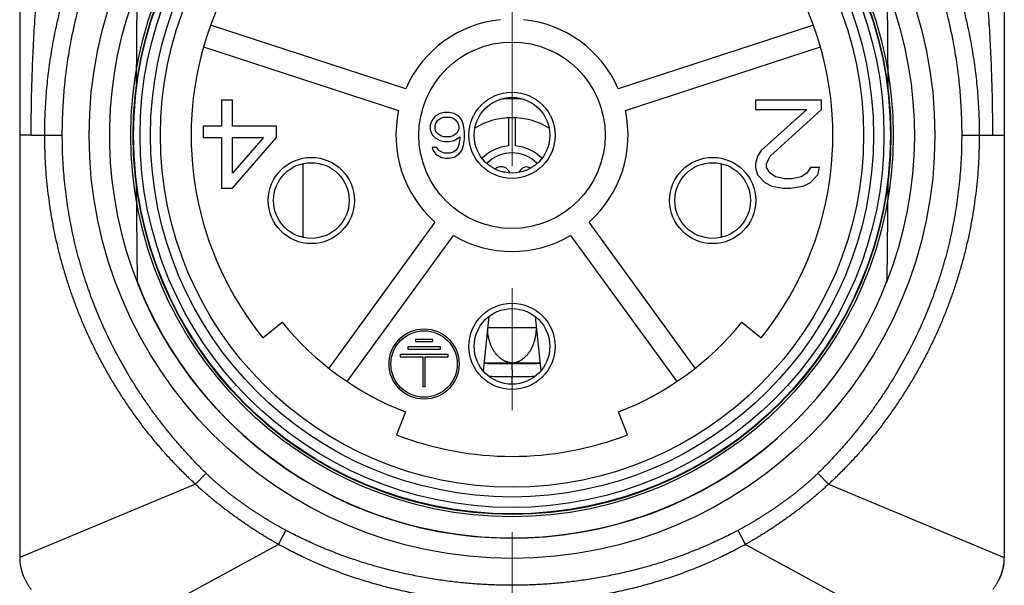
# Model space of a CAD drawing. Header units: millimetres. Extents: x 0 to 1300, y 0 to 891.
# Tile 41 of 141: x 173 to 202, y 466 to 482. Entities that reach past the tile are written whole.
import ezdxf

# ---------------------------------------------------------------- set-up
doc = ezdxf.new("R2010")
doc.units = ezdxf.units.MM
doc.header["$LTSCALE"] = 0.545669
doc.linetypes.add('CENTER', pattern=[50.8, 31.75, -6.35, 6.35, -6.35])
for name, color, linetype in [('NoLayerName_001', 7, 'Continuous'), ('NoLayerName_004', 7, 'Continuous'), ('NoLayerName_007', 7, 'Continuous'), ('NoLayerName_008', 7, 'Continuous')]:
    doc.layers.add(name, color=color, linetype=linetype)

msp = doc.modelspace()

# ---------------------------------------------------------------- linework, layer by layer
at = {"layer": 'NoLayerName_001', "color": 4, "linetype": 'CENTER', "lineweight": 13}
msp.add_line((187.5, 450), (187.5, 596.5), dxfattribs=at)
at = {"layer": 'NoLayerName_001', "color": 60, "linetype": 'Continuous', "lineweight": 25}
for p, q in [((201.5, 487.85), (201.5, 466.6)), ((176.83619561, 482.74760654), (176.81191965, 479.96585628)), ((198.16380439, 482.74760654), (198.18808035, 479.96585628)), ((184.47720161, 479.92389196), (178.92754596, 481.72708439)), ((196.07245404, 481.72708439), (190.52279839, 479.92389196)), ((178.72668491, 481.10889765), (184.27634057, 479.30570522)), ((190.72365943, 479.30570522), (196.27331509, 481.10889765)), ((187.4, 479.09749844), (187.4, 478.29582607)), ((187.6, 478.29582607), (187.6, 479.09749844)), ((173.82605422, 478.6), (174.71119909, 478.59999997)), ((200.28880068, 478.60000007), (201.50017025, 478.6)), ((181.55591996, 477.79227162), (181.55591996, 475.69840429)), ((187.14375003, 477.7), (187.06249997, 477.67446809)), ((187.24125003, 477.7), (187.14375003, 477.7)), ((187.3225, 477.67446809), (187.24125003, 477.7)), ((187.9075, 477.7), (187.81, 477.67446809)), ((188.005, 477.67446809), (187.9075, 477.7)), ((193.44408004, 477.79227162), (193.44408004, 475.69840429)), ((187.06249997, 477.67446809), (187.02436267, 477.6385154)), ((187.19021686, 477.57234042), (187.225, 477.57234042)), ((187.225, 477.57234042), (187.29000003, 477.54680851)), ((187.40374997, 477.59787234), (187.3225, 477.67446809)), ((187.44795931, 477.52841093), (187.40374997, 477.59787234)), ((187.72874998, 477.59787234), (187.69516733, 477.54510745)), ((187.81, 477.67446809), (187.72874998, 477.59787234)), ((188.01995451, 477.66037021), (188.005, 477.67446809)), ((176.81191965, 477.23414372), (176.83619561, 474.45239346)), ((198.18808035, 477.23414372), (198.16380439, 474.45239346)), ((185.30680786, 476.13425301), (182.29121738, 471.9836488)), ((192.70878262, 471.9836488), (189.69319214, 476.13425301)), ((182.81707842, 471.60158838), (185.8326689, 475.7521926)), ((189.1673311, 475.7521926), (192.18292158, 471.60158838)), ((180.4169028, 472.8471434), (180.96026368, 473.28845843)), ((186.84268958, 473.45031873), (186.68053254, 471.90751045)), ((188.15731047, 473.45031868), (188.3194675, 471.9075105)), ((194.03973632, 473.28845843), (194.5830972, 472.8471434)), ((186.80356414, 473.13443793), (188.19643586, 473.13443793)), ((187.49999985, 472.11088018), (187.5, 471.74210076)), ((187.5, 472.13459024), (187.5, 472.11087988)), ((187.5, 471.65404214), (187.5, 471.74210044)), ((187.5, 471.57035475), (187.5, 471.65404214)), ((187.5, 471.52392136), (187.5, 471.57035475)), ((184.46931344, 470.73898455), (184.21750565, 470.0858438)), ((190.78249435, 470.0858438), (190.53068656, 470.73898455)), ((178.49770588, 468.68405384), (178.80053004, 468.99431855)), ((196.50229376, 468.68405421), (196.19946996, 468.99431855)), ((178.49770631, 468.68405429), (173.4999009, 466.6)), ((196.50229369, 468.68405429), (201.5000991, 466.6)), ((180.85782088, 466.97430833), (181.06957952, 467.37301229)), ((194.14217886, 466.97430883), (193.93042048, 467.37301229)), ((180.857821, 466.97430856), (176.49992881, 464.60000001)), ((194.142179, 466.97430856), (198.50007119, 464.60000001))]:
    msp.add_line(p, q, dxfattribs=at)
for radius in [12.025, 10.8425, 10.28, 10, 2.65, 1.225, 1.075]:
    msp.add_circle((187.5, 478.6), radius, dxfattribs=at)
for centre, radius, start, end in [((187.5, 478.6), 9.125, 104.91666665, 219.08333335), ((187.5, 478.6), 9.125, 320.91666665, 75.08333335), ((187.5, 478.6), 3.3, 95.65192799, 156.34807201), ((187.5, 478.6), 3.3, 23.65192799, 84.34807201), ((186.50550456, 476.00949403), 3.76418714, 75.817873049, 76.395829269), ((186.49863508, 475.98243247), 3.79210698, 74.822897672, 75.817421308), ((184.84938576, 477.22113222), 3.5883657, 42.792688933, 43.101326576), ((184.8161977, 477.19042432), 3.63358098, 42.386785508, 42.792495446), ((190.18619941, 477.18809214), 3.63692371, 137.205357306, 137.611534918), ((188.49700488, 475.99927279), 3.77471286, 103.53087445, 105.179019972), ((190.15392803, 477.21795354), 3.59295617, 136.899173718, 137.205162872), ((187.5, 477.1), 2.53993774, 81.888631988, 98.101080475), ((186.493993, 475.96514169), 3.81000999, 74.689896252, 74.823598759), ((188.50398567, 475.97306057), 3.80183842, 105.177120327, 105.312233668), ((187.5, 478.6), 3.3, 167.65192799, 228.34807201), ((187.5, 477.1), 2, 58.121433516, 121.878566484), ((187.5, 478.6), 3.3, 311.65192799, 12.34807201), ((187.5, 477.1), 1.2, 94.780191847, 135.246523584), ((187.5, 477.1), 1.2, 44.753476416, 85.219808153), ((187.5, 477.1), 1, 44.402694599, 135.597305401), ((187.5, 478.6), 3.3, 239.65192799, 300.34807201), ((187.5, 478.60003072), 11.44201114, 201.253316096, 338.746683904), ((187.5, 478.6), 8.425, 219.08333335, 248.91666665), ((187.5, 478.6), 8.425, 291.08333335, 320.91666665), ((187.49843152, 509.01730556), 36.90642572, 268.764710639, 270.002435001), ((186.93619147, 506.45766871), 34.32770886, 269.612470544, 270.941085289), ((188.06436235, 506.45331318), 34.32336302, 269.057870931, 270.38663388), ((187.5021065, 508.99393543), 36.88305561, 269.996727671, 271.235237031), ((187.61186457, 501.69817537), 29.9562838, 268.522853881, 269.786042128), ((187.38820594, 501.70174333), 29.95985147, 270.213797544, 271.476828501), ((187.5, 478.6), 9.125, 248.91666665, 291.08333335), ((200.16741267, 466.60042507), 1.3326865, 352.063146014, 359.981725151)]:
    msp.add_arc(centre, radius, start, end, dxfattribs=at)
msp.add_ellipse((198.5, 466.6), major_axis=(-3, 0), ratio=0.6666666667, start_param=2.8036190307, end_param=3.0487815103, dxfattribs=at)
for points, knots in [([(201.17394578, 478.6), (201.17327803, 478.72863968), (201.17261069, 478.98593049), (201.16760036, 479.37184492), (201.1601471, 479.75772841), (201.14978607, 480.14355068), (201.13659688, 480.52928364), (201.12051264, 480.91489868), (201.10150796, 481.30036965), (201.07953438, 481.68567403), (201.05453488, 482.07079269), (201.02645404, 482.45570862), (200.99523591, 482.84040487), (200.96082493, 483.2248645), (200.92316486, 483.60906752), (200.88220419, 483.99298409), (200.83791152, 484.37657527), (200.7902541, 484.75979378), (200.73919982, 485.14259134), (200.68471666, 485.52491973), (200.62677163, 485.90673049), (200.56533553, 486.28797597), (200.50036498, 486.66860552), (200.43186957, 487.04857973), (200.35966118, 487.42781726), (200.28428936, 487.80639311), (200.23045985, 488.05801647), (200.20399516, 488.18391175)], [0, 0, 0, 0, 0.3859242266, 0.7718683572, 1.1578240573, 1.5437837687, 1.9297407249, 2.3156889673, 2.7016236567, 3.0875470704, 3.4734685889, 3.8593991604, 4.2453510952, 4.6313380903, 5.0173752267, 5.4034701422, 5.7896101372, 6.1757802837, 6.5619666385, 6.9481562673, 7.3343372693, 7.7204988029, 8.1066311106, 8.4927255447, 8.8787745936, 9.2647719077, 9.6507123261, 9.6507123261, 9.6507123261, 9.6507123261]), ([(174.2127841, 478.6), (174.21377698, 478.69889), (174.21430829, 478.89672806), (174.22383706, 479.19339256), (174.23859766, 479.48990672), (174.25953846, 479.78612352), (174.28641541, 480.0819039), (174.31930372, 480.37710672), (174.3581944, 480.67159119), (174.403096, 480.96521736), (174.45403665, 481.2578422), (174.51107221, 481.54931785), (174.57425259, 481.83949713), (174.64362927, 482.12823259), (174.71925334, 482.41537684), (174.80117602, 482.70078247), (174.88944786, 482.9843), (174.98411549, 483.2657689), (175.08518057, 483.54502931), (175.19264195, 483.82191146), (175.30649778, 484.09624339), (175.42674602, 484.36785323), (175.55338548, 484.63656867), (175.68641176, 484.9022187), (175.82582757, 485.16461839), (175.97157176, 485.42359485), (176.12351504, 485.67899653), (176.28155813, 485.93064147), (176.44551723, 486.17841216), (176.61551216, 486.42195524), (176.79053322, 486.66179548), (176.9127367, 486.81743477), (176.97312879, 486.89576053)], [0, 0, 0, 0, 0.2966849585, 0.5934749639, 0.8903495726, 1.1872890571, 1.4842746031, 1.7812885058, 2.0783143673, 2.3753372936, 2.6723445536, 2.9693275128, 3.266282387, 3.5632104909, 3.8601184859, 4.1570186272, 4.453929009, 4.7508672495, 5.0478293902, 5.3448085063, 5.6418016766, 5.9388102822, 6.2358403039, 6.53290262, 6.8300122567, 7.1271639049, 7.4243271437, 7.7214690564, 8.0185557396, 8.3155527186, 8.6124253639, 8.909139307, 8.909139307, 8.909139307, 8.909139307]), ([(174.7111992, 478.60000166), (174.71215054, 478.69557251), (174.71266072, 478.88676913), (174.72178581, 479.17347608), (174.73590431, 479.46004096), (174.75591278, 479.74632561), (174.78156502, 480.03219946), (174.81292098, 480.31752991), (174.8499592, 480.60218492), (174.89267798, 480.88603465), (174.94108275, 481.16895156), (174.99519316, 481.45080965), (175.05502607, 481.73148515), (175.12059921, 482.01085425), (175.19193008, 482.28879319), (175.26903623, 482.56517816), (175.35193492, 482.83988431), (175.44064136, 483.1127811), (175.53515077, 483.38373721), (175.63545699, 483.65261607), (175.7415535, 483.91928003), (175.85343375, 484.18359148), (175.97109144, 484.44541265), (176.09451919, 484.70460588), (176.22370886, 484.96102378), (176.3586268, 485.21451101), (176.49920913, 485.46490988), (176.64541273, 485.71203757), (176.7971155, 485.95576819), (176.9544859, 486.19576409), (177.11660953, 486.43247698), (177.22997186, 486.58647383), (177.28597761, 486.66392685)], [0, 0, 0, 0, 0.2867267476, 0.5735526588, 0.8604589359, 1.1474267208, 1.4344372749, 1.7214721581, 2.0085134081, 2.2955439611, 2.5825533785, 2.8695388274, 3.1565001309, 3.4434396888, 3.7303626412, 4.0172770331, 4.3041939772, 4.5911243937, 4.8780683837, 5.1650250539, 5.4519961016, 5.7389860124, 6.0260022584, 6.3130554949, 6.6001586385, 6.8873019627, 7.1744518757, 7.4615755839, 7.748642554, 8.0356248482, 8.3224974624, 8.6092386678, 8.6092386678, 8.6092386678, 8.6092386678]), ([(197.71402239, 486.66392685), (197.77002811, 486.58647381), (197.88339038, 486.43247691), (198.04551398, 486.19576399), (198.20288437, 485.95576809), (198.35458717, 485.71203749), (198.50079081, 485.46490982), (198.64137318, 485.21451099), (198.77629116, 484.96102378), (198.90548085, 484.70460591), (199.02890862, 484.44541269), (199.14656629, 484.18359151), (199.25844653, 483.91928007), (199.36454302, 483.65261609), (199.46484922, 483.38373722), (199.55935861, 483.11278111), (199.64806506, 482.8398843), (199.73096376, 482.56517815), (199.80806993, 482.28879318), (199.87940083, 482.01085424), (199.94497399, 481.73148514), (200.00480692, 481.45080965), (200.05891733, 481.16895156), (200.10732209, 480.88603466), (200.15004083, 480.60218493), (200.18707898, 480.31752992), (200.21843487, 480.03219946), (200.24408705, 479.74632562), (200.26409549, 479.46004096), (200.27821399, 479.17347609), (200.28733914, 478.88676913), (200.28784941, 478.69557251), (200.2888008, 478.60000166)], [0, 0, 0, 0, 0.2867412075, 0.5736138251, 0.8605961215, 1.1476630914, 1.4347867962, 1.7219367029, 2.009080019, 2.2961831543, 2.5832363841, 2.8702526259, 3.1572425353, 3.4442135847, 3.7311702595, 4.0181142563, 4.305044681, 4.5919616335, 4.8788760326, 5.16579899, 5.45273855, 5.7396998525, 6.0266852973, 6.3136947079, 6.6007252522, 6.8877664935, 7.1748013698, 7.4618119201, 7.7487797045, 8.0356859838, 8.3225118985, 8.6092386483, 8.6092386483, 8.6092386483, 8.6092386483]), ([(198.0268712, 486.89576052), (198.08726327, 486.81743474), (198.20946669, 486.66179541), (198.38448772, 486.42195515), (198.55448266, 486.17841207), (198.71844178, 485.93064139), (198.87648491, 485.67899648), (199.02842823, 485.42359483), (199.17417245, 485.1646184), (199.31358828, 484.90221873), (199.44661457, 484.63656871), (199.57325402, 484.36785326), (199.69350225, 484.09624342), (199.80735806, 483.82191149), (199.91481942, 483.54502932), (200.0158845, 483.2657689), (200.11055212, 482.98429999), (200.19882397, 482.70078246), (200.28074666, 482.41537683), (200.35637076, 482.12823258), (200.42574746, 481.83949713), (200.48892784, 481.54931785), (200.54596341, 481.2578422), (200.59690405, 480.96521736), (200.64180562, 480.6715912), (200.68069625, 480.37710673), (200.71358451, 480.08190391), (200.74046142, 479.78612353), (200.76140219, 479.48990672), (200.77616279, 479.19339256), (200.78569158, 478.89672806), (200.78622295, 478.69889), (200.78721586, 478.6)], [0, 0, 0, 0, 0.2967139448, 0.5935865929, 0.8905835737, 1.1876702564, 1.484812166, 1.781975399, 2.0791270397, 2.3762366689, 2.6732989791, 2.9703289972, 3.2673376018, 3.5643307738, 3.8613098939, 4.1582720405, 4.4552102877, 4.7521206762, 5.0490208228, 5.3459288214, 5.6428569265, 5.9398117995, 6.2367947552, 6.53380201, 6.83082493, 7.1278507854, 7.4248646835, 7.7218502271, 8.0187897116, 8.315664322, 8.6124543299, 8.9091392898, 8.9091392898, 8.9091392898, 8.9091392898]), ([(178.49770588, 468.68405384), (178.40846704, 468.76910096), (178.22807331, 468.93733783), (177.96854263, 469.20126574), (177.71566685, 469.47179462), (177.47077395, 469.74984159), (177.23367959, 470.03472116), (177.00460467, 470.32617741), (176.78366247, 470.62384095), (176.57097895, 470.92738461), (176.36668169, 471.23652463), (176.17090663, 471.55102539), (175.98377286, 471.87066093), (175.80540087, 472.1952072), (175.6359107, 472.52443982), (175.47542252, 472.8581345), (175.32405699, 473.19606607), (175.18193657, 473.53800397), (175.04915934, 473.88370066), (174.92582557, 474.23290479), (174.81203594, 474.58536405), (174.7078909, 474.94082613), (174.61349199, 475.29903892), (174.52893685, 475.65974917), (174.45433986, 476.02269855), (174.38974542, 476.38759526), (174.33511724, 476.75412089), (174.29047447, 477.12195386), (174.25568971, 477.49077011), (174.23116797, 477.86025059), (174.21533276, 478.23005846), (174.21444076, 478.47673085), (174.212788, 478.6)], [0, 0, 0, 0, 0.3698232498, 0.7398946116, 1.1101880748, 1.4806646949, 1.8512737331, 2.2219537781, 2.5926338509, 2.9632368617, 3.3337319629, 3.704137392, 4.0744721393, 4.4447542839, 4.8150015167, 5.1852316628, 5.5554632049, 5.9257126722, 6.2959851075, 6.666282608, 7.0366077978, 7.4069644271, 7.7773579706, 8.1477962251, 8.518288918, 8.8888251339, 9.2593676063, 9.6298727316, 10.000292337, 10.3705745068, 10.7406644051, 11.1105050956, 11.1105050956, 11.1105050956, 11.1105050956]), ([(178.80053004, 468.99431855), (178.72835312, 469.06638884), (178.58277626, 469.2093551), (178.37162848, 469.43097335), (178.16485453, 469.65669015), (177.96331257, 469.88710553), (177.76686017, 470.12183551), (177.57563759, 470.36081648), (177.38971818, 470.60395065), (177.20918168, 470.85116383), (177.03410812, 471.10237232), (176.86458919, 471.35747547), (176.70072934, 471.6163542), (176.54264237, 471.8788771), (176.39044286, 472.14491134), (176.24424548, 472.41432413), (176.10416477, 472.68698262), (175.97031575, 472.96275418), (175.84281176, 473.24150551), (175.72177181, 473.52310709), (175.60728563, 473.80741877), (175.49941221, 474.09429149), (175.39821601, 474.38358045), (175.30375978, 474.67514017), (175.21610681, 474.96882541), (175.13532007, 475.26449081), (175.06146331, 475.56199116), (174.99459781, 475.86117994), (174.93479632, 476.16190348), (174.88206358, 476.46398077), (174.83638758, 476.76721728), (174.79775517, 477.07141577), (174.76617881, 477.37637889), (174.74157062, 477.68190861), (174.72421837, 477.98780975), (174.71300855, 478.2938764), (174.71237142, 478.49799083), (174.7111992, 478.60000166)], [0, 0, 0, 0, 0.3059946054, 0.6120627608, 0.9181696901, 1.2242761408, 1.5303422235, 1.8363726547, 2.1424066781, 2.4484851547, 2.7546497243, 3.0609220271, 3.3672833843, 3.673711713, 3.9801866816, 4.286690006, 4.5932057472, 4.8997206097, 5.2062242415, 5.5127097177, 5.8191772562, 6.1256322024, 6.4320805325, 6.7385289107, 7.0449849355, 7.3514573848, 7.6579564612, 7.9644940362, 8.2710812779, 8.5777071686, 8.8843463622, 9.1909705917, 9.4975491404, 9.8040492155, 10.1104363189, 10.4166746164, 10.7227273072, 10.7227273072, 10.7227273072, 10.7227273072]), ([(200.2888008, 478.60000166), (200.28762847, 478.49799083), (200.28699107, 478.2938764), (200.27578109, 477.98780975), (200.25842877, 477.6819086), (200.23382062, 477.37637888), (200.20224437, 477.07141576), (200.16361211, 476.76721727), (200.11793627, 476.46398075), (200.0652037, 476.16190346), (200.00540234, 475.86117992), (199.93853692, 475.56199114), (199.86468018, 475.2644908), (199.78389344, 474.96882541), (199.69624044, 474.67514018), (199.60178416, 474.38358046), (199.5005879, 474.09429151), (199.39271443, 473.80741879), (199.27822821, 473.52310711), (199.15718823, 473.24150552), (199.02968423, 472.96275418), (198.89583522, 472.6869826), (198.75575453, 472.41432409), (198.60955717, 472.14491129), (198.45735768, 471.87887705), (198.29927072, 471.61635415), (198.13541087, 471.35747543), (197.96589193, 471.1023723), (197.79081832, 470.85116386), (197.61028177, 470.60395072), (197.42436232, 470.36081658), (197.23313973, 470.12183561), (197.03668739, 469.88710556), (196.83514554, 469.65669008), (196.62837168, 469.43097319), (196.41722392, 469.20935491), (196.27164693, 469.06638879), (196.19946996, 468.99431855)], [0, 0, 0, 0, 0.3060526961, 0.612291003, 0.9186781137, 1.22517819, 1.5317567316, 1.838380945, 2.1450201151, 2.4516459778, 2.7582331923, 3.0647707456, 3.3712698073, 3.6777422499, 3.9841982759, 4.2906466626, 4.5970950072, 4.9035499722, 5.2100175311, 5.5165030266, 5.8230066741, 6.1295215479, 6.4360372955, 6.7425406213, 7.0490155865, 7.3554439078, 7.6618052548, 7.9680775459, 8.2742421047, 8.5803205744, 8.8863545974, 9.1923850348, 9.4984511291, 9.8045575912, 10.1106645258, 10.4167326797, 10.7227272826, 10.7227272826, 10.7227272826, 10.7227272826]), ([(200.78721192, 478.6), (200.78555909, 478.47673085), (200.78466692, 478.23005846), (200.76883164, 477.86025059), (200.74430991, 477.49077011), (200.70952521, 477.12195386), (200.66488254, 476.75412089), (200.61025449, 476.38759525), (200.54566017, 476.02269853), (200.47106327, 475.65974915), (200.38650817, 475.29903889), (200.29210928, 474.9408261), (200.18796422, 474.58536402), (200.07417457, 474.23290476), (199.95084075, 473.88370064), (199.81806348, 473.53800396), (199.67594301, 473.19606607), (199.52457744, 472.85813452), (199.36408923, 472.52443986), (199.19459904, 472.19520725), (199.01622705, 471.870661), (198.82909329, 471.55102545), (198.63331825, 471.23652467), (198.42902103, 470.92738462), (198.21633758, 470.6238409), (197.99539546, 470.32617728), (197.76632061, 470.03472095), (197.52922632, 469.74984131), (197.28433345, 469.47179431), (197.03145765, 469.20126545), (196.7719269, 468.93733761), (196.59153305, 468.76910086), (196.50229416, 468.6840538)], [0, 0, 0, 0, 0.3698406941, 0.7399305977, 1.1102127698, 1.480632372, 1.851137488, 2.2216799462, 2.5922161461, 2.962708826, 3.3331470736, 3.703540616, 4.0738972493, 4.4442224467, 4.8145199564, 5.1847924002, 5.5550418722, 5.9252734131, 6.2955035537, 6.6657507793, 7.0360329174, 7.4063676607, 7.7767730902, 8.1472681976, 8.5178712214, 8.8885513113, 9.2592313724, 9.6298404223, 10.0003170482, 10.3706105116, 10.7406818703, 11.1105051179, 11.1105051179, 11.1105051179, 11.1105051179]), ([(186.82096551, 472.92777053), (186.81962106, 472.93731405), (186.8167948, 472.95638243), (186.81337971, 472.98509595), (186.81042559, 473.01385777), (186.80802036, 473.04266858), (186.80604619, 473.07150818), (186.80518645, 473.09075796), (186.80469962, 473.10037833)], [0, 0, 0, 0, 0.02891325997, 0.05782614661, 0.08673857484, 0.11564917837, 0.14455537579, 0.17345343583, 0.17345343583, 0.17345343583, 0.17345343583]), ([(187.50000016, 472.13459023), (187.49037055, 472.13504201), (187.4710675, 472.13553004), (187.4422553, 472.13876434), (187.41363453, 472.14345709), (187.38533299, 472.14984922), (187.35746058, 472.15784582), (187.3301081, 472.16742013), (187.30332491, 472.1784655), (187.27714999, 472.19089569), (187.25162045, 472.20462077), (187.22676749, 472.2195553), (187.20261466, 472.23562421), (187.17917643, 472.25275946), (187.1564624, 472.27089524), (187.13448212, 472.28996606), (187.11324513, 472.30990645), (187.09276105, 472.33065101), (187.07303948, 472.35213439), (187.05409009, 472.37429124), (187.03592257, 472.39705626), (187.01854465, 472.42036675), (187.0019562, 472.44417268), (186.9861422, 472.46843511), (186.97107832, 472.49312651), (186.95673863, 472.51822157), (186.94309749, 472.54369517), (186.93012854, 472.56952097), (186.91781037, 472.59567284), (186.90614601, 472.62213306), (186.89513727, 472.6488805), (186.88478671, 472.67589408), (186.87509675, 472.70315264), (186.86606963, 472.73063548), (186.85770736, 472.75832389), (186.84999897, 472.78619801), (186.84293476, 472.8142407), (186.8364965, 472.8424339), (186.8306974, 472.87076456), (186.8254333, 472.89920112), (186.822503, 472.91825567), (186.82096551, 472.92777053)], [0, 0, 0, 0, 0.0289206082, 0.0578925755, 0.0868934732, 0.1158981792, 0.1448808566, 0.1738379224, 0.2027912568, 0.2317541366, 0.2607294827, 0.2897120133, 0.3187073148, 0.3477294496, 0.3767864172, 0.4058801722, 0.4350071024, 0.4641585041, 0.4933210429, 0.5224771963, 0.5516056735, 0.5806818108, 0.6096876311, 0.6386377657, 0.6675518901, 0.696446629, 0.7253356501, 0.7542297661, 0.7831348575, 0.8120498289, 0.8409722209, 0.8698991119, 0.8988271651, 0.9277526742, 0.9566728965, 0.9855898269, 1.0145057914, 1.0434220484, 1.0723388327, 1.101255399, 1.13017022, 1.13017022, 1.13017022, 1.13017022]), ([(187.50000016, 472.13459023), (187.50962976, 472.13504201), (187.5289328, 472.13553005), (187.55774498, 472.13876435), (187.58636573, 472.1434571), (187.61466726, 472.14984922), (187.64253965, 472.15784582), (187.66989211, 472.16742012), (187.69667528, 472.1784655), (187.72285019, 472.19089568), (187.74837971, 472.20462076), (187.77323265, 472.21955529), (187.79738547, 472.23562419), (187.82082368, 472.25275943), (187.8435377, 472.2708952), (187.86551797, 472.28996601), (187.88675494, 472.30990639), (187.90723901, 472.33065094), (187.92696056, 472.3521343), (187.94590995, 472.37429114), (187.96407745, 472.39705616), (187.98145536, 472.42036663), (187.99804381, 472.44417254), (188.01385779, 472.46843497), (188.02892166, 472.49312635), (188.04326134, 472.5182214), (188.05690246, 472.54369499), (188.0698714, 472.56952078), (188.08218955, 472.59567263), (188.0938539, 472.62213285), (188.10486262, 472.64888027), (188.11521317, 472.67589383), (188.12490313, 472.70315238), (188.13393026, 472.7306352), (188.14229255, 472.75832358), (188.15000096, 472.78619769), (188.1570652, 472.81424034), (188.1635035, 472.84243352), (188.16930263, 472.87076416), (188.17456676, 472.89920069), (188.17749709, 472.91825523), (188.17903458, 472.92777008)], [0, 0, 0, 0, 0.0289205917, 0.0578925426, 0.0868934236, 0.1158981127, 0.1448807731, 0.1738378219, 0.2027911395, 0.2317540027, 0.2607293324, 0.2897118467, 0.3187071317, 0.3477292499, 0.3767862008, 0.4058799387, 0.4350068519, 0.4641582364, 0.4933207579, 0.5224768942, 0.5516053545, 0.5806814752, 0.6096872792, 0.6386373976, 0.6675515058, 0.6964462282, 0.7253352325, 0.7542293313, 0.7831344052, 0.8120493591, 0.8409717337, 0.8698986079, 0.8988266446, 0.9277521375, 0.9566723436, 0.9855892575, 1.0145052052, 1.043421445, 1.072338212, 1.1012547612, 1.1301695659, 1.1301695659, 1.1301695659, 1.1301695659]), ([(188.17903458, 472.92777008), (188.18037904, 472.93731359), (188.18320532, 472.95638197), (188.18662042, 472.98509547), (188.18957455, 473.01385727), (188.19197977, 473.04266806), (188.19395391, 473.07150765), (188.19481363, 473.09075742), (188.19530044, 473.10037779)], [0, 0, 0, 0, 0.02891324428, 0.05782611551, 0.08673852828, 0.11564911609, 0.14455529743, 0.173453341, 0.173453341, 0.173453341, 0.173453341]), ([(181.06957952, 467.37301229), (181.04220562, 467.38772316), (180.98735134, 467.41695222), (180.90569586, 467.46195888), (180.82440617, 467.50763113), (180.74354604, 467.55407088), (180.6630931, 467.60121912), (180.583048, 467.64905982), (180.5034055, 467.69756596), (180.42415993, 467.74671203), (180.3453097, 467.7964825), (180.26685797, 467.84687264), (180.18880588, 467.89787604), (180.11115488, 467.94948688), (180.03390632, 468.00169919), (179.95706158, 468.05450705), (179.88062225, 468.10790438), (179.80459057, 468.16188458), (179.72899746, 468.2164793), (179.65387503, 468.27171943), (179.5792556, 468.32763574), (179.50517143, 468.38425892), (179.43165495, 468.44161989), (179.3587381, 468.4997488), (179.28645642, 468.55867709), (179.2148388, 468.6184215), (179.14390607, 468.67898341), (179.07368582, 468.74036885), (179.00419337, 468.80257102), (178.935488, 468.86562849), (178.86746562, 468.92941106), (178.82290644, 468.97275216), (178.80053004, 468.99431855)], [0, 0, 0, 0, 0.0932290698, 0.1864640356, 0.2797048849, 0.3729509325, 0.4662008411, 0.5594526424, 0.6527037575, 0.7459511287, 0.8391937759, 0.9324331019, 1.0256705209, 1.1189073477, 1.2121447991, 1.3053839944, 1.3986259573, 1.4918709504, 1.5851169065, 1.6783620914, 1.7716058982, 1.8648489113, 1.9580929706, 2.0513412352, 2.1445980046, 2.2378632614, 2.3311321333, 2.4244001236, 2.5176633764, 2.610918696, 2.7041635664, 2.7973961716, 2.7973961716, 2.7973961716, 2.7973961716]), ([(196.19946996, 468.99431855), (196.17709356, 468.97275216), (196.13253441, 468.92941104), (196.06451199, 468.86562853), (195.99580654, 468.80257116), (195.92631399, 468.74036912), (195.85609362, 468.67898382), (195.78516076, 468.61842207), (195.71354303, 468.55867781), (195.64126125, 468.49974964), (195.56834432, 468.44162083), (195.49482778, 468.38425995), (195.42074357, 468.32763684), (195.34612411, 468.27172059), (195.27100166, 468.2164805), (195.19540854, 468.16188582), (195.11937685, 468.10790567), (195.0429375, 468.05450838), (194.96609275, 468.00170056), (194.88884419, 467.94948827), (194.8111932, 467.89787744), (194.73314113, 467.84687403), (194.65468944, 467.79648384), (194.57583926, 467.74671328), (194.49659379, 467.69756708), (194.41695139, 467.64906077), (194.33690641, 467.60121988), (194.2564536, 467.55407144), (194.17559359, 467.50763149), (194.09430401, 467.46195907), (194.01264862, 467.41695228), (193.95779437, 467.38772319), (193.93042048, 467.37301229)], [0, 0, 0, 0, 0.0932325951, 0.1864774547, 0.2797327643, 0.372996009, 0.4662639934, 0.5595328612, 0.6527981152, 0.7460548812, 0.839303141, 0.9325471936, 1.025790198, 1.1190339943, 1.2122791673, 1.3055251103, 1.3987700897, 1.4920120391, 1.5852512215, 1.6784886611, 1.7717254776, 1.8649628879, 1.9582022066, 2.0514448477, 2.1446922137, 2.2379433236, 2.3311951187, 2.4244450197, 2.517691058, 2.6109318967, 2.7041668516, 2.7973959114, 2.7973959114, 2.7973959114, 2.7973959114]), ([(180.85782088, 466.97430833), (180.82391758, 466.99345078), (180.75596667, 467.03148777), (180.65488776, 467.0900413), (180.55431018, 467.14945995), (180.454326, 467.20987991), (180.35491091, 467.27123045), (180.25607199, 467.33349703), (180.15780423, 467.39664913), (180.06011338, 467.46068037), (179.96300551, 467.52559039), (179.86648501, 467.59137837), (179.77055641, 467.65804371), (179.67522447, 467.72558599), (179.58049468, 467.79400249), (179.48637956, 467.8632938), (179.39289898, 467.93346393), (179.30007354, 468.0045145), (179.20792416, 468.07644746), (179.11647165, 468.14926456), (179.02573704, 468.22296787), (178.93574051, 468.29755848), (178.8465055, 468.37304101), (178.7580433, 468.44940698), (178.67041039, 468.52669679), (178.58349484, 468.6047684), (178.52636849, 468.6577012), (178.49770621, 468.68405418)], [0, 0, 0, 0, 0.1168024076, 0.233613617, 0.3504313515, 0.4672526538, 0.5840739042, 0.7008908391, 0.8176993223, 0.9345013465, 1.051302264, 1.1681075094, 1.2849225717, 1.4017529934, 1.5186041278, 1.635475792, 1.7523624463, 1.8692586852, 1.9861594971, 2.1030602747, 2.2199568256, 2.3368453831, 2.4537226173, 2.5705856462, 2.6874320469, 2.804259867, 2.9210676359, 2.9210676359, 2.9210676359, 2.9210676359]), ([(196.50229376, 468.68405421), (196.47363151, 468.6577012), (196.41650525, 468.60476832), (196.32958972, 468.52669671), (196.24195678, 468.44940695), (196.15349451, 468.37304109), (196.06425939, 468.2975587), (195.97426274, 468.22296825), (195.88352799, 468.14926513), (195.79207533, 468.0764482), (195.69992582, 468.00451542), (195.60710026, 467.93346499), (195.51361959, 467.86329497), (195.41950443, 467.79400371), (195.32477465, 467.7255872), (195.22944276, 467.65804484), (195.13351425, 467.59137938), (195.03699386, 467.52559125), (194.93988611, 467.46068107), (194.84219539, 467.39664967), (194.74392773, 467.33349742), (194.64508889, 467.27123073), (194.54567386, 467.20988011), (194.44568972, 467.14946009), (194.34511217, 467.09004139), (194.24403328, 467.03148783), (194.17608239, 466.99345083), (194.1421791, 466.97430837)], [0, 0, 0, 0, 0.1168077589, 0.2336355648, 0.3504819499, 0.4673449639, 0.5842221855, 0.7011107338, 0.8180072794, 0.9349080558, 1.0518088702, 1.1687051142, 1.285591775, 1.4024634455, 1.5193145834, 1.6361450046, 1.7529600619, 1.8697652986, 1.9865662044, 2.1033682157, 2.220176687, 2.3369936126, 2.453814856, 2.570636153, 2.6874538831, 2.8042650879, 2.9210674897, 2.9210674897, 2.9210674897, 2.9210674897]), ([(187.5, 465.81120782), (187.42579267, 465.81180176), (187.27735148, 465.81212338), (187.05473433, 465.81780524), (186.83218802, 465.82656931), (186.60977837, 465.83895582), (186.38756744, 465.85479276), (186.16561825, 465.87409881), (185.94399359, 465.89684233), (185.72275377, 465.9230025), (185.50195645, 465.95257051), (185.28165732, 465.98555384), (185.06190969, 466.02195673), (184.84276689, 466.06178438), (184.62428221, 466.10504173), (184.40650895, 466.15173378), (184.18950083, 466.20186546), (183.97331341, 466.25544114), (183.75800647, 466.31247216), (183.54364188, 466.37296945), (183.3302819, 466.43694382), (183.11798882, 466.5044061), (182.90682489, 466.57536711), (182.69685258, 466.64983762), (182.48813864, 466.7278267), (182.28075832, 466.80933986), (182.07479318, 466.89437513), (181.87033635, 466.98294288), (181.66745445, 467.07500229), (181.46631372, 467.17070296), (181.26670866, 467.26948422), (181.13543154, 467.33879456), (181.06957952, 467.37301229)], [0, 0, 0, 0, 0.2226291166, 0.4453050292, 0.6680205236, 0.8907674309, 1.1135366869, 1.3363183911, 1.5591018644, 1.7818759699, 2.0046351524, 2.2273802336, 2.4501128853, 2.672835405, 2.8955507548, 3.1182625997, 3.3409753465, 3.5636929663, 3.7864155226, 4.0091430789, 4.231876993, 4.4546199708, 4.6773761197, 4.9001510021, 5.1229511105, 5.345771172, 5.5685941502, 5.7914040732, 6.0141867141, 6.2369296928, 6.4596225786, 6.6822569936, 6.6822569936, 6.6822569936, 6.6822569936]), ([(193.93042048, 467.37301229), (193.86456846, 467.33879456), (193.73329134, 467.26948421), (193.53368629, 467.17070294), (193.33254556, 467.07500227), (193.12966366, 466.98294286), (192.92520683, 466.89437512), (192.71924168, 466.80933985), (192.51186136, 466.7278267), (192.30314742, 466.64983762), (192.09317511, 466.57536711), (191.88201118, 466.50440611), (191.66971809, 466.43694383), (191.45635812, 466.37296945), (191.24199353, 466.31247216), (191.02668659, 466.25544114), (190.81049917, 466.20186546), (190.59349104, 466.15173378), (190.37571779, 466.10504173), (190.15723311, 466.06178438), (189.9380903, 466.02195673), (189.71834268, 465.98555384), (189.49804355, 465.95257051), (189.27724623, 465.9230025), (189.05600641, 465.89684233), (188.83438174, 465.8740988), (188.61243256, 465.85479276), (188.39022162, 465.83895581), (188.16781198, 465.8265693), (187.94526566, 465.81780523), (187.72264852, 465.81212337), (187.57420733, 465.81180176), (187.5, 465.81120782)], [0, 0, 0, 0, 0.2226344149, 0.4453273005, 0.6680702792, 0.8908529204, 1.1136628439, 1.3364858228, 1.5593058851, 1.7821059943, 2.0048808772, 2.2276370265, 2.4503800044, 2.6731139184, 2.8958414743, 3.1185640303, 3.3412816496, 3.5639943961, 3.7867062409, 4.0094215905, 4.2321441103, 4.4548767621, 4.6776218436, 4.9003810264, 5.1231551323, 5.3459386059, 5.5687203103, 5.7914895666, 6.0142364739, 6.2369519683, 6.4596278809, 6.6822569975, 6.6822569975, 6.6822569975, 6.6822569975]), ([(187.5, 465.31279319), (187.423158, 465.3134119), (187.26944604, 465.31374594), (187.03892485, 465.31966918), (186.80847814, 465.32881339), (186.57817563, 465.34174682), (186.34808306, 465.35829552), (186.11826718, 465.37848415), (185.88879454, 465.40228524), (185.65972953, 465.42968152), (185.4311352, 465.46067262), (185.20307433, 465.49527976), (184.97560759, 465.53351979), (184.74879577, 465.57541077), (184.52269958, 465.62097044), (184.29737977, 465.67021665), (184.07289781, 465.72316704), (183.84931877, 465.77983823), (183.62671395, 465.84025308), (183.40515856, 465.90443372), (183.18472854, 465.97240206), (182.96549981, 466.04417998), (182.7475484, 466.11978956), (182.53095022, 466.19925203), (182.31578736, 466.2825896), (182.10214651, 466.36980575), (181.89011562, 466.46088115), (181.67979694, 466.55581264), (181.47126255, 466.6545413), (181.26469662, 466.75721279), (181.05986551, 466.86321033), (180.92532907, 466.93758998), (180.85782114, 466.97430883)], [0, 0, 0, 0, 0.2305334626, 0.4611164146, 0.691740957, 0.9223984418, 1.1530795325, 1.3837742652, 1.6144721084, 1.8451622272, 2.0758383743, 2.3065000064, 2.5371480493, 2.7677847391, 2.9984136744, 3.2290398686, 3.4596698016, 3.6903092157, 3.9209564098, 4.1516093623, 4.3822681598, 4.6129350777, 4.8436146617, 5.0743138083, 5.3050411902, 5.535792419, 5.7665490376, 5.9972931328, 6.2280081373, 6.4586789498, 6.6892920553, 6.9198356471, 6.9198356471, 6.9198356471, 6.9198356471]), ([(194.14217886, 466.97430883), (194.07467093, 466.93758997), (193.9401345, 466.86321031), (193.73530339, 466.75721277), (193.52873746, 466.65454127), (193.32020307, 466.55581262), (193.10988439, 466.46088114), (192.8978535, 466.36980574), (192.68421264, 466.2825896), (192.46904978, 466.19925203), (192.2524516, 466.11978956), (192.03450019, 466.04417998), (191.81527146, 465.97240206), (191.59484144, 465.90443372), (191.37328604, 465.84025308), (191.15068123, 465.77983823), (190.92710219, 465.72316704), (190.70262023, 465.67021665), (190.47730042, 465.62097044), (190.25120423, 465.57541077), (190.02439241, 465.53351979), (189.79692567, 465.49527976), (189.5688648, 465.46067262), (189.34027047, 465.42968152), (189.11120546, 465.40228524), (188.88173282, 465.37848415), (188.65191694, 465.35829551), (188.42182436, 465.34174681), (188.19152186, 465.32881338), (187.96107515, 465.31966917), (187.73055396, 465.31374593), (187.576842, 465.31341189), (187.5, 465.31279319)], [0, 0, 0, 0, 0.2305435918, 0.4611566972, 0.6918275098, 0.9225425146, 1.1532866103, 1.3840432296, 1.6147944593, 1.845521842, 2.0762209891, 2.3069005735, 2.5375674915, 2.7682262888, 2.998879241, 3.2295264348, 3.4601658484, 3.6907957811, 3.921421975, 4.1520509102, 4.3826876, 4.6133356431, 4.8439972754, 5.0746734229, 5.3053635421, 5.5360613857, 5.7667561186, 5.9974372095, 6.2280946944, 6.4587192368, 6.6893021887, 6.9198356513, 6.9198356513, 6.9198356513, 6.9198356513]), ([(201.48723567, 466.41641906), (201.48530909, 466.40385588), (201.48170766, 466.3786554), (201.47475325, 466.3410502), (201.46686752, 466.30351766), (201.45788683, 466.26609611), (201.44786036, 466.22879227), (201.43677997, 466.19162139), (201.42465296, 466.15459639), (201.41148249, 466.11773083), (201.39727282, 466.08103811), (201.3820279, 466.04453164), (201.36575179, 466.00822485), (201.34844848, 465.97213115), (201.33012206, 465.93626394), (201.31077637, 465.90063674), (201.29041607, 465.86526252), (201.26904288, 465.83015659), (201.24667035, 465.7953265), (201.22327843, 465.76080667), (201.19899771, 465.72651866), (201.18199049, 465.70413378), (201.17355038, 465.69282857)], [0, 0, 0, 0, 0.03813013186, 0.07635924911, 0.11470299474, 0.15317663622, 0.19179506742, 0.23057281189, 0.26952402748, 0.30866251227, 0.34800171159, 0.38755472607, 0.42733432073, 0.46735293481, 0.50762269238, 0.54815541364, 0.5889626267, 0.63005557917, 0.67144471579, 0.71313850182, 0.75514441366, 0.79746921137, 0.79746921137, 0.79746921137, 0.79746921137])]:
    msp.add_open_spline(points, degree=3, knots=knots, dxfattribs=at)
at = {"layer": 'NoLayerName_004', "color": 60, "linetype": 'Continuous', "lineweight": 25}
for p, q in [((179.55, 479.6), (179.2375, 479.6)), ((179.2375, 479.6), (179.2375, 478.85531916)), ((179.55, 478.85531916), (179.55, 479.6)), ((194.425, 479.6), (194.425, 479.33404255)), ((196.3, 479.6), (194.425, 479.6)), ((196.3, 479.33404255), (196.3, 479.6)), ((185.31041669, 479.13936171), (185.22916669, 479.02872341)), ((185.44583331, 479.22234043), (185.31041669, 479.13936171)), ((185.58125, 479.25), (185.44583331, 479.22234043)), ((185.47291669, 479.08404255), (185.55416665, 479.11170212)), ((185.55416665, 479.11170212), (185.74375, 479.11170212)), ((185.71666665, 479.25), (185.58125, 479.25)), ((185.85208333, 479.22234043), (185.71666665, 479.25)), ((185.74375, 479.11170212), (185.825, 479.08404255)), ((185.9875, 479.13936171), (185.85208333, 479.22234043)), ((186.06875, 479.02872341), (185.9875, 479.13936171)), ((194.425, 479.33404255), (195.88333332, 479.33404255)), ((195.88333332, 479.33404255), (194.58125, 478.16382981)), ((194.84166672, 478.00425536), (196.3, 479.33404255)), ((179.2375, 478.85531916), (178.71666672, 478.85531916)), ((178.71666672, 478.85531916), (178.71666672, 478.53617019)), ((180.8, 478.85531916), (179.55, 478.85531916)), ((180.8, 478.53617019), (180.8, 478.85531916)), ((185.22916669, 479.02872341), (185.175, 478.89042554)), ((185.175, 478.89042554), (185.175, 478.75212764)), ((185.31041669, 478.86276596), (185.3375, 478.94574468)), ((185.31041669, 478.77978725), (185.31041669, 478.86276596)), ((185.3375, 478.94574468), (185.39166669, 479.02872341)), ((185.39166669, 479.02872341), (185.47291669, 479.08404255)), ((185.825, 479.08404255), (185.90625, 479.02872341)), ((185.90625, 479.02872341), (185.96041667, 478.94574468)), ((185.96041667, 478.94574468), (185.9875, 478.86276596)), ((185.9875, 478.86276596), (185.9875, 478.77978725)), ((186.12291667, 478.89042554), (186.06875, 479.02872341)), ((186.15, 478.6968085), (186.12291667, 478.89042554)), ((178.71666672, 478.53617019), (179.2375, 478.53617019)), ((179.2375, 478.53617019), (179.2375, 477.1)), ((179.55, 477.1), (180.8, 478.53617019)), ((180.43541668, 478.53617019), (179.55, 477.52553186)), ((179.55, 478.53617019), (180.43541668, 478.53617019)), ((179.55, 477.52553186), (179.55, 478.53617019)), ((185.175, 478.75212764), (185.22916669, 478.61382979)), ((185.22916669, 478.61382979), (185.31041669, 478.53085107)), ((185.3375, 478.6968085), (185.31041669, 478.77978725)), ((185.31041669, 478.53085107), (185.44583331, 478.44787236)), ((185.39166669, 478.64148936), (185.3375, 478.6968085)), ((185.47291669, 478.58617021), (185.39166669, 478.64148936)), ((185.55416665, 478.55851064), (185.47291669, 478.58617021)), ((185.74375, 478.55851064), (185.55416665, 478.55851064)), ((185.825, 478.58617021), (185.74375, 478.55851064)), ((185.90625, 478.64148936), (185.825, 478.58617021)), ((185.85208333, 478.44787236), (186.01458334, 478.55851064)), ((185.96041667, 478.6968085), (185.90625, 478.64148936)), ((185.9875, 478.77978725), (185.96041667, 478.6968085)), ((186.01458334, 478.55851064), (186.01458334, 478.5031915)), ((186.15, 478.5031915), (186.15, 478.6968085)), ((185.22916669, 478.25425528), (185.25625, 478.17127657)), ((185.36458331, 478.25425528), (185.22916669, 478.25425528)), ((185.41875, 478.17127657), (185.36458331, 478.25425528)), ((185.44583331, 478.44787236), (185.58125, 478.42021279)), ((185.58125, 478.42021279), (185.71666665, 478.42021279)), ((185.71666665, 478.42021279), (185.85208333, 478.44787236)), ((185.96041667, 478.25425528), (185.90625, 478.17127657)), ((185.9875, 478.33723407), (185.96041667, 478.25425528)), ((186.01458334, 478.5031915), (185.9875, 478.33723407)), ((186.06875, 478.17127657), (186.12291667, 478.3095745)), ((186.12291667, 478.3095745), (186.15, 478.5031915)), ((185.25625, 478.17127657), (185.3375, 478.06063828)), ((185.3375, 478.06063828), (185.47291669, 477.97765957)), ((185.5, 478.11595743), (185.41875, 478.17127657)), ((185.47291669, 477.97765957), (185.60833335, 477.95)), ((185.58125, 478.08829786), (185.5, 478.11595743)), ((185.74375, 478.08829786), (185.58125, 478.08829786)), ((185.71666665, 477.95), (185.85208333, 477.97765957)), ((185.825, 478.11595743), (185.74375, 478.08829786)), ((185.90625, 478.17127657), (185.825, 478.11595743)), ((185.85208333, 477.97765957), (185.9875, 478.06063828)), ((185.9875, 478.06063828), (186.06875, 478.17127657)), ((194.47708328, 478.00425536), (194.425, 477.79148943)), ((194.58125, 478.16382981), (194.47708328, 478.00425536)), ((194.7375, 477.79148943), (194.84166672, 478.00425536)), ((185.60833335, 477.95), (185.71666665, 477.95)), ((194.425, 477.79148943), (194.425, 477.68510631)), ((194.7375, 477.68510631), (194.7375, 477.79148943)), ((194.425, 477.68510631), (194.47708328, 477.47234038)), ((194.47708328, 477.47234038), (194.68541672, 477.25957445)), ((194.84166672, 477.52553186), (194.7375, 477.68510631)), ((194.99791672, 477.4191489), (194.84166672, 477.52553186)), ((195.25833336, 477.36595742), (194.99791672, 477.4191489)), ((195.72708332, 477.4191489), (195.46666664, 477.36595742)), ((195.88333332, 477.52553186), (195.72708332, 477.4191489)), ((195.9875, 477.68510631), (195.88333332, 477.52553186)), ((196.24791667, 477.68510631), (195.9875, 477.68510631)), ((195.9875, 477.25957445), (196.19583333, 477.47234038)), ((196.19583333, 477.47234038), (196.24791667, 477.68510631)), ((194.68541672, 477.25957445), (194.89375, 477.15319148)), ((194.89375, 477.15319148), (195.20625, 477.1)), ((195.46666664, 477.36595742), (195.25833336, 477.36595742)), ((195.41458336, 477.1), (195.77916668, 477.15319148)), ((195.77916668, 477.15319148), (195.9875, 477.25957445)), ((179.2375, 477.1), (179.55, 477.1)), ((195.20625, 477.1), (195.41458336, 477.1)), ((184.755, 472.8), (184.755, 472.737)), ((185.245, 472.8), (184.755, 472.8)), ((184.755, 472.737), (185.245, 472.737)), ((185.245, 472.737), (185.245, 472.8)), ((184.3175, 472.366), (184.3175, 472.303)), ((185.6825, 472.366), (184.3175, 472.366)), ((184.53625, 472.583), (184.53625, 472.52)), ((185.46375, 472.583), (184.53625, 472.583)), ((184.53625, 472.52), (185.46375, 472.52)), ((185.46375, 472.52), (185.46375, 472.583)), ((185.6825, 472.303), (185.6825, 472.366)), ((184.3175, 472.303), (184.9685, 472.303)), ((184.9685, 472.303), (184.9685, 471.463)), ((185.0315, 471.463), (185.0315, 472.303)), ((185.0315, 472.303), (185.6825, 472.303)), ((184.9685, 471.463), (185.0315, 471.463))]:
    msp.add_line(p, q, dxfattribs=at)
for radius in [0.9975, 0.945]:
    msp.add_circle((185, 472.1), radius, dxfattribs=at)
at = {"layer": 'NoLayerName_007', "color": 60, "linetype": 'Continuous', "lineweight": 25}
for centre, radius in [((181.7936609, 476.74589803), 1.225), ((193.2063391, 476.74589803), 1.225), ((181.7936609, 476.74589803), 1.075), ((193.2063391, 476.74589803), 1.075), ((187.5, 472.6), 1.225), ((187.5, 472.6), 1.075)]:
    msp.add_circle(centre, radius, dxfattribs=at)
at = {"layer": 'NoLayerName_008', "color": 60, "linetype": 'Continuous', "lineweight": 25}
for p, q in [((173.5, 487.6), (173.5, 466.6)), ((173.82605422, 478.6), (173.49982975, 478.6))]:
    msp.add_line(p, q, dxfattribs=at)
for radius in [10.775, 10.76, 10.57801488]:
    msp.add_circle((187.5, 478.6), radius, dxfattribs=at)
for centre, radius, start, end in [((187.5, 478.6), 11.45, 338.51863274, 311.227781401), ((174.83258733, 466.60042507), 1.3326865, 180.018274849, 187.936853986), ((174.87923355, 466.60676266), 1.37965956, 187.541070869, 194.135422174), ((174.91339129, 466.61476479), 1.4147374, 194.111852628, 194.826190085), ((174.92247824, 466.61717827), 1.42413939, 194.826507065, 195.815193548), ((174.95793256, 466.62769437), 1.4611177, 195.833054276, 200.865206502), ((174.99995259, 466.64322209), 1.50591268, 200.847823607, 202.285577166)]:
    msp.add_arc(centre, radius, start, end, dxfattribs=at)
for points, knots in [([(173.82605422, 478.6), (173.82672197, 478.72863968), (173.82738931, 478.98593049), (173.83239964, 479.37184492), (173.8398529, 479.75772841), (173.85021393, 480.14355068), (173.86340312, 480.52928364), (173.87948736, 480.91489868), (173.89849204, 481.30036965), (173.92046562, 481.68567403), (173.94546512, 482.07079269), (173.97354596, 482.45570862), (174.00476409, 482.84040487), (174.03917507, 483.2248645), (174.07683514, 483.60906752), (174.11779581, 483.99298409), (174.16208848, 484.37657527), (174.2097459, 484.75979378), (174.26080018, 485.14259134), (174.31528334, 485.52491973), (174.37322837, 485.90673049), (174.43466447, 486.28797597), (174.49963502, 486.66860552), (174.56813043, 487.04857973), (174.64033882, 487.42781726), (174.71571064, 487.80639311), (174.76954015, 488.05801647), (174.79600484, 488.18391175)], [0, 0, 0, 0, 0.3859242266, 0.7718683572, 1.1578240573, 1.5437837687, 1.9297407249, 2.3156889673, 2.7016236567, 3.0875470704, 3.4734685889, 3.8593991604, 4.2453510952, 4.6313380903, 5.0173752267, 5.4034701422, 5.7896101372, 6.1757802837, 6.5619666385, 6.9481562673, 7.3343372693, 7.7204988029, 8.1066311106, 8.4927255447, 8.8787745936, 9.2647719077, 9.6507123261, 9.6507123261, 9.6507123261, 9.6507123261]), ([(173.51276433, 466.41641906), (173.51469091, 466.40385588), (173.51829234, 466.3786554), (173.52524675, 466.3410502), (173.53313248, 466.30351766), (173.54211317, 466.26609611), (173.55213964, 466.22879227), (173.56322003, 466.19162139), (173.57534704, 466.15459639), (173.58851751, 466.11773083), (173.60272718, 466.08103811), (173.6179721, 466.04453164), (173.63424821, 466.00822485), (173.65155152, 465.97213115), (173.66987794, 465.93626394), (173.68922363, 465.90063674), (173.70958393, 465.86526252), (173.73095712, 465.83015659), (173.75332965, 465.7953265), (173.77672157, 465.76080667), (173.80100229, 465.72651866), (173.81800951, 465.70413378), (173.82644962, 465.69282857)], [0, 0, 0, 0, 0.03813013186, 0.07635924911, 0.11470299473, 0.15317663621, 0.19179506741, 0.23057281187, 0.26952402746, 0.30866251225, 0.34800171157, 0.38755472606, 0.42733432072, 0.46735293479, 0.50762269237, 0.54815541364, 0.5889626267, 0.63005557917, 0.6714447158, 0.71313850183, 0.75514441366, 0.79746921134, 0.79746921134, 0.79746921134, 0.79746921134])]:
    msp.add_open_spline(points, degree=3, knots=knots, dxfattribs=at)

doc.saveas('drawing.dxf')
